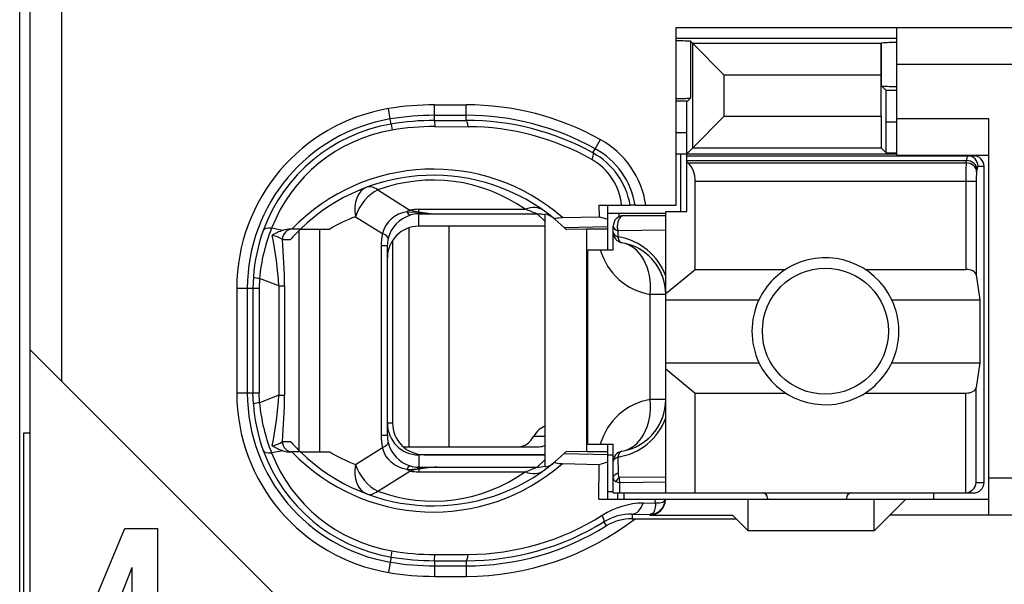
# Model space of a CAD drawing. Extents: x 0 to 183, y 0 to 175.
# Tile 4 of 31: x 0.5 to 9.87, y 39.93 to 45.3. Entities that reach past the tile are written whole.
import ezdxf

# ---------------------------------------------------------------- set-up
doc = ezdxf.new("R2010")
doc.units = 0
doc.header["$LTSCALE"] = 11.368745
doc.header["$MEASUREMENT"] = 0
doc.layers.get('0').update_dxf_attribs({"linetype": 'CONTINUOUS'})

msp = doc.modelspace()

# ---------------------------------------------------------------- linework, layer by layer
at = {"color": 7, "linetype": 'CONTINUOUS'}
for p, q in [((0.4996, 18.702), (0.4996, 139.1007)), ((0.5995, 31.7521), (0.5995, 48.5524)), ((0.8995, 41.8607), (0.8995, 48.5524)), ((6.7496, 43.537), (6.7496, 45.2272)), ((6.7496, 45.2272), (11.7994, 45.2272)), ((8.8494, 44.0125), (8.8494, 45.2272)), ((6.7496, 45.1273), (8.8494, 45.1273)), ((6.8861, 45.097), (6.9067, 45.0763)), ((6.8861, 45.097), (6.8861, 44.5568)), ((6.9067, 45.0763), (7.2072, 44.7759)), ((6.9067, 44.0841), (6.9067, 45.0763)), ((8.7006, 45.0763), (6.9067, 45.0763)), ((8.7003, 44.7759), (8.7006, 45.0763)), ((8.7006, 45.0763), (8.7044, 45.0804)), ((8.7044, 44.6718), (8.7044, 45.0804)), ((11.7994, 44.8772), (8.8494, 44.8772)), ((7.2072, 44.3845), (7.2072, 44.7759)), ((8.7003, 44.7759), (7.2072, 44.7759)), ((8.7003, 44.3845), (8.7003, 44.7759)), ((8.7481, 44.6285), (8.7044, 44.6718)), ((8.7495, 44.3287), (8.7481, 44.6285)), ((8.8494, 44.6285), (8.7481, 44.6285)), ((6.8561, 44.5272), (6.7496, 44.5272)), ((6.8496, 44.2274), (6.8509, 44.5272)), ((6.8561, 44.5272), (6.8861, 44.5568)), ((4.0273, 44.3577), (4.0108, 44.4562)), ((4.4497, 44.3439), (4.4497, 44.4927)), ((4.4497, 44.4927), (4.7494, 44.4927)), ((4.7494, 44.3446), (4.7494, 44.4927)), ((4.0356, 44.3094), (4.0273, 44.3577)), ((4.4497, 44.3928), (4.7494, 44.3928)), ((4.4497, 44.3439), (4.7494, 44.3446)), ((4.4497, 44.3432), (4.4504, 44.2853)), ((6.9067, 44.0841), (7.2072, 44.3845)), ((7.2072, 44.3845), (8.7003, 44.3845)), ((8.7003, 44.3845), (8.7006, 44.0841)), ((8.8494, 44.3625), (9.7245, 44.3625)), ((9.7245, 40.5873), (9.7245, 44.3625)), ((4.0356, 44.3087), (4.0445, 44.2515)), ((4.4504, 44.2853), (4.7701, 44.2846)), ((8.7495, 44.0352), (8.7495, 44.3287)), ((8.8494, 44.3287), (8.7495, 44.3287)), ((5.9786, 44.0745), (6.0272, 44.162)), ((6.8496, 44.2274), (6.7496, 44.2274)), ((6.8496, 43.4771), (6.8496, 44.2274)), ((5.9569, 44.0352), (5.9786, 44.0745)), ((6.8496, 44.0269), (6.9067, 44.0841)), ((6.9067, 44.0841), (8.7006, 44.0841)), ((8.7495, 44.0352), (8.7006, 44.0841)), ((6.7496, 44.0269), (8.8494, 44.0269)), ((6.7944, 43.4771), (6.7944, 44.0269)), ((6.8496, 44.007), (9.5795, 44.007)), ((6.8496, 43.9629), (9.5137, 43.9629)), ((8.7495, 44.0352), (8.8494, 44.0352)), ((8.8494, 44.0125), (9.7245, 44.0125)), ((9.5102, 43.9408), (9.5137, 43.9629)), ((6.8595, 43.9408), (6.8496, 43.9491)), ((6.8595, 43.9408), (9.5102, 43.9408)), ((9.6098, 43.854), (9.6132, 43.876)), ((9.6232, 43.9071), (9.6797, 43.9071)), ((9.6797, 40.8974), (9.6797, 43.9071)), ((3.9095, 43.6817), (4.2151, 43.4909)), ((6.9295, 42.9259), (6.9295, 43.7672)), ((6.9295, 43.7672), (9.6053, 43.7672)), ((9.5057, 43.7672), (9.5057, 42.9259)), ((9.6053, 43.7672), (9.6053, 42.8728)), ((4.2995, 43.4736), (4.2995, 43.4978)), ((4.2995, 43.4978), (5.3117, 43.4978)), ((6.0134, 43.537), (6.0145, 43.4275)), ((6.0134, 43.537), (6.3114, 43.537)), ((6.0995, 43.1119), (6.0995, 43.537)), ((6.3121, 43.537), (6.3132, 43.537)), ((6.3593, 43.537), (6.3135, 43.537)), ((6.3597, 43.537), (6.7496, 43.537)), ((3.6973, 43.4275), (3.9546, 43.2663)), ((4.0349, 43.4054), (4.0063, 43.3758)), ((4.068, 43.4302), (4.0349, 43.4054)), ((4.1045, 43.4502), (4.068, 43.4302)), ((4.1434, 43.4654), (4.1045, 43.4502)), ((4.1844, 43.475), (4.1434, 43.4654)), ((4.1844, 43.475), (4.2905, 43.4702)), ((4.2905, 43.4702), (4.2995, 43.4736)), ((4.2905, 43.4702), (4.2905, 43.4544)), ((4.3046, 43.4681), (4.2905, 43.4702)), ((4.2995, 43.4544), (4.2905, 43.4544)), ((4.2995, 43.3372), (4.2995, 43.4544)), ((4.2995, 43.4544), (4.4693, 43.4537)), ((4.3046, 43.4681), (4.2999, 43.455)), ((4.4693, 43.4537), (5.425, 43.4537)), ((5.4994, 43.3848), (5.425, 43.4537)), ((5.4994, 43.4516), (5.4994, 41.0455)), ((5.5983, 43.4006), (5.6831, 43.3255)), ((5.6665, 43.4199), (6.0145, 43.4275)), ((6.0145, 43.4275), (6.0995, 43.4034)), ((6.0989, 43.4619), (6.6497, 43.4619)), ((6.2039, 43.4619), (6.2039, 43.4261)), ((6.6497, 43.4371), (6.2494, 43.4371)), ((6.6497, 40.7975), (6.6497, 43.4771)), ((6.6497, 43.4771), (6.8496, 43.4771)), ((3.0038, 43.2972), (2.8977, 43.3179)), ((3.1733, 43.3097), (3.0803, 43.3097)), ((3.1736, 43.3097), (3.4513, 43.3097)), ((3.3555, 41.1875), (3.3555, 43.3097)), ((3.9657, 43.3055), (3.9546, 43.2663)), ((3.9832, 43.342), (3.9657, 43.3055)), ((4.0063, 43.3758), (3.9832, 43.342)), ((4.203, 43.3214), (4.203, 41.2371)), ((5.4994, 43.3372), (4.2995, 43.3372)), ((4.5848, 43.3372), (4.5848, 41.2371)), ((5.6831, 43.3255), (6.0995, 43.3345)), ((5.6831, 43.3255), (5.6996, 43.3097)), ((5.6999, 43.309), (5.704, 43.3055)), ((5.8994, 43.3097), (5.704, 43.3055)), ((5.8994, 41.1875), (5.8994, 43.3097)), ((6.0995, 43.3097), (5.8994, 43.3097)), ((6.1495, 43.1119), (6.1495, 43.3372)), ((3.1612, 41.1992), (3.1612, 43.2972)), ((6.1943, 43.2931), (6.1936, 43.2353)), ((6.6497, 43.2993), (6.1943, 43.2931)), ((3, 43.2098), (3.0782, 43.2098)), ((3.9409, 43.1512), (3.9409, 41.3453)), ((3.9994, 43.1512), (3.9409, 43.1512)), ((3.9994, 43.1512), (3.9994, 41.3453)), ((4.0494, 43.2022), (4.0494, 41.4624)), ((5.9097, 41.2619), (5.9097, 43.1119)), ((5.9097, 43.1119), (6.1495, 43.1119)), ((2.7244, 42.8535), (2.7206, 42.7467)), ((2.7823, 42.8398), (2.7792, 42.7467)), ((2.9652, 42.7681), (2.7823, 42.8398)), ((6.6497, 42.6951), (6.9295, 42.9259)), ((6.9295, 42.9259), (7.7914, 42.9259)), ((8.5476, 42.9259), (9.5057, 42.9259)), ((9.6053, 42.8728), (9.6411, 42.6372)), ((2.5663, 42.7467), (2.5663, 41.7497)), ((2.5663, 42.7467), (2.7792, 42.7467)), ((2.6665, 42.7467), (2.6665, 41.7497)), ((2.7206, 42.7467), (2.7206, 41.7497)), ((2.7792, 42.7467), (2.7792, 41.7497)), ((2.9652, 42.7681), (2.9652, 41.7284)), ((2.9652, 42.7681), (3.0207, 42.7681)), ((3.0207, 42.7681), (3.0207, 41.7284)), ((6.503, 41.687), (6.503, 42.6875)), ((6.6497, 42.6875), (6.503, 42.6875)), ((6.6497, 42.6372), (7.5375, 42.6372)), ((8.8015, 42.6372), (9.6411, 42.6372)), ((9.6411, 42.6372), (9.6411, 42.037)), ((3.1995, 39.5607), (0.5998, 42.1604)), ((6.6497, 42.037), (7.5375, 42.037)), ((8.8015, 42.037), (9.6411, 42.037)), ((9.6411, 42.037), (9.6053, 41.8014)), ((6.6497, 41.9792), (6.9295, 41.7483)), ((2.5663, 41.7497), (2.7792, 41.7497)), ((2.7244, 41.6429), (2.7206, 41.7497)), ((2.7823, 41.6567), (2.7792, 41.7497)), ((2.9652, 41.7284), (2.7823, 41.6567)), ((2.9652, 41.7284), (3.0207, 41.7284)), ((6.9295, 40.7975), (6.9295, 41.7483)), ((6.9295, 41.7483), (7.7914, 41.7483)), ((8.5476, 41.7483), (9.5057, 41.7483)), ((9.5057, 40.7975), (9.5057, 41.7483)), ((9.6053, 40.8974), (9.6053, 41.8014)), ((6.6497, 41.687), (6.503, 41.687)), ((4.0494, 41.4624), (3.9994, 41.4624)), ((0.5399, 38.9358), (0.5399, 41.3687)), ((0.5399, 41.3687), (0.5995, 41.3687)), ((3.9994, 41.3453), (3.9409, 41.3453)), ((5.3936, 41.337), (5.4994, 41.337)), ((3, 41.2874), (3.0782, 41.2874)), ((5.9097, 41.2619), (6.1495, 41.2619)), ((6.0995, 40.7369), (6.0995, 41.2619)), ((6.1495, 40.7975), (6.1495, 41.2619)), ((3.0038, 41.1992), (2.8977, 41.1792)), ((3.1733, 41.1875), (3.0803, 41.1875)), ((3.1736, 41.1875), (3.4513, 41.1875)), ((3.6973, 41.0697), (3.9546, 41.2302)), ((3.9657, 41.1916), (3.9546, 41.2302)), ((3.9832, 41.1551), (3.9657, 41.1916)), ((4.0063, 41.1213), (3.9832, 41.1551)), ((4.151, 41.2371), (5.4453, 41.2371)), ((4.2995, 41.1599), (4.2995, 41.0421)), ((5.4994, 41.1599), (4.2995, 41.1599)), ((4.3495, 41.162), (5.4994, 41.162)), ((5.5983, 41.0958), (5.6831, 41.1717)), ((5.6831, 41.1717), (5.6996, 41.1875)), ((5.6831, 41.1717), (6.0995, 41.1627)), ((5.6999, 41.1875), (5.704, 41.1916)), ((5.8994, 41.1875), (5.704, 41.1916)), ((6.0995, 41.1875), (5.8994, 41.1875)), ((6.0995, 41.162), (6.1495, 41.162)), ((4.0349, 41.0917), (4.0063, 41.1213)), ((4.068, 41.0669), (4.0349, 41.0917)), ((4.1045, 41.0469), (4.068, 41.0669)), ((5.4994, 41.1124), (5.425, 41.0435)), ((5.6665, 41.0772), (6.0145, 41.069)), ((6.0114, 40.7369), (6.0145, 41.069)), ((6.0145, 41.069), (6.0995, 41.0938)), ((6.1936, 41.1386), (6.196, 40.9883)), ((3.9095, 40.8154), (4.2151, 41.0063)), ((4.1434, 41.0318), (4.1045, 41.0469)), ((4.1844, 41.0221), (4.1434, 41.0318)), ((4.1844, 41.0221), (4.2905, 41.0269)), ((4.2905, 41.0269), (4.2905, 41.0421)), ((4.2995, 41.0421), (4.2905, 41.0421)), ((4.3046, 41.0283), (4.2905, 41.0269)), ((4.2905, 41.0269), (4.2995, 41.0235)), ((4.2995, 41.0421), (4.4693, 41.0435)), ((4.2995, 41.0235), (4.2995, 40.9987)), ((4.2995, 40.9987), (5.3117, 40.9987)), ((4.3046, 41.0283), (4.2999, 41.0414)), ((4.4693, 41.0435), (5.425, 41.0435)), ((6.1543, 40.9587), (6.1598, 40.9663)), ((6.1598, 40.9663), (6.1671, 40.9732)), ((6.1671, 40.9732), (6.1802, 40.9821)), ((6.1802, 40.9821), (6.196, 40.9883)), ((6.1495, 40.9429), (6.1509, 40.9512)), ((6.1509, 40.9512), (6.1543, 40.9587)), ((6.1757, 40.9064), (6.2115, 40.8947)), ((6.6497, 40.9484), (6.205, 40.9436)), ((6.6497, 40.8988), (6.2115, 40.8947)), ((6.2129, 40.7975), (6.2115, 40.8947)), ((9.6053, 40.8974), (9.6797, 40.8974)), ((11.7994, 40.9374), (9.7245, 40.9374)), ((6.0995, 40.812), (6.1495, 40.812)), ((6.1499, 40.7975), (9.5795, 40.7975)), ((6.1947, 40.7369), (6.1947, 40.7975)), ((6.2494, 40.7975), (6.2494, 40.7369)), ((9.1994, 40.7975), (9.1994, 40.7369)), ((6.0114, 40.7369), (9.7245, 40.7369)), ((6.4355, 40.7017), (6.5505, 40.7031)), ((6.5505, 40.7031), (6.5512, 40.7369)), ((6.5505, 40.7031), (6.5509, 40.6804)), ((6.5505, 40.7031), (6.5912, 40.7031)), ((6.5912, 40.7031), (6.6077, 40.7058)), ((6.6077, 40.7058), (6.6211, 40.71)), ((6.6211, 40.71), (6.6318, 40.7162)), ((6.6318, 40.7162), (6.639, 40.7231)), ((6.639, 40.7231), (6.6432, 40.7369)), ((7.4345, 40.4371), (7.4345, 40.7369)), ((7.6195, 40.7472), (7.6195, 40.7369)), ((8.3695, 40.7472), (8.3695, 40.7369)), ((8.6345, 40.4371), (8.6345, 40.7369)), ((8.9345, 40.7369), (8.7846, 40.5873)), ((6.33, 40.5956), (6.33, 40.5522)), ((6.33, 40.5956), (6.4995, 40.5936)), ((6.5085, 40.5949), (6.4995, 40.5936)), ((6.4995, 40.5936), (6.4995, 40.5873)), ((6.4995, 40.5873), (7.2847, 40.5873)), ((6.524, 40.6018), (6.5085, 40.5949)), ((6.5357, 40.6156), (6.524, 40.6018)), ((6.5443, 40.6349), (6.5357, 40.6156)), ((6.5495, 40.659), (6.5443, 40.6349)), ((6.5509, 40.6804), (6.5495, 40.659)), ((7.3195, 40.5522), (7.2847, 40.5873)), ((8.6345, 40.4371), (8.7846, 40.5873)), ((11.7994, 40.5873), (8.7846, 40.5873)), ((6.0603, 40.5226), (6.0841, 40.484)), ((6.33, 40.5522), (7.3195, 40.5522)), ((7.3195, 40.5522), (7.4345, 40.4371)), ((1.0285, 39.3261), (1.4993, 40.4606)), ((1.4993, 40.4606), (1.813, 40.4606)), ((1.813, 40.4606), (1.813, 39.303)), ((8.6345, 40.4371), (7.4345, 40.4371)), ((4.0356, 40.1884), (4.0445, 40.2456)), ((4.4504, 40.2111), (4.7701, 40.2125)), ((4.0273, 40.1395), (4.0108, 40.041)), ((4.0356, 40.1877), (4.0273, 40.1395)), ((4.4497, 40.1533), (4.4504, 40.2111)), ((4.4497, 40.1526), (4.4497, 40.0037)), ((4.4497, 40.1526), (4.7494, 40.1526)), ((4.7494, 40.1526), (4.7494, 40.0037)), ((1.5679, 40.0844), (1.2559, 39.303)), ((1.5715, 40.0844), (1.5679, 40.0844)), ((1.5715, 39.303), (1.5715, 40.0844)), ((4.4497, 40.1037), (4.7494, 40.1037)), ((4.4497, 40.0037), (4.7494, 40.0037))]:
    msp.add_line(p, q, dxfattribs=at)
for centre, radius, start, end in [((4.3, 42.7468), 1.7337, 99.6026, 180.00067), ((4.4512, 41.818), 2.6747, 90.03254, 99.47797), ((4.7501, 41.8618), 2.6309, 60.96118, 90.01548), ((4.3, 42.7471), 1.6335, 99.61052, 180.0115), ((4.4493, 41.8421), 2.5507, 89.98976, 99.52127), ((4.4514, 41.8165), 2.5274, 90.0372, 99.46832), ((4.7497, 41.8615), 2.5313, 60.95617, 90.00675), ((4.7548, 41.8545), 2.49, 61.13368, 90.12367), ((4.298, 42.7562), 1.5752, 99.58992, 159.9659), ((4.2949, 42.7728), 1.4998, 99.60796, 158.68716), ((4.4477, 41.8613), 2.4241, 89.93692, 99.57388), ((4.7537, 41.8522), 2.4324, 60.65149, 89.61411), ((5.6108, 43.4104), 0.8592, 8.47277, 61.01267), ((5.6123, 43.4115), 0.7574, 9.5398, 61.08033), ((5.6734, 43.4843), 0.5585, 5.41638, 60.79949), ((5.6141, 43.4153), 0.7082, 9.898, 61.08365), ((4.4368, 42.0093), 1.8714, 48.91848, 135.98345), ((12.4164, 43.7849), 2.9108, 176.92861, 180.34797), ((4.4364, 42.0107), 1.8116, 50.10669, 134.18952), ((4.4365, 42.2633), 1.5132, 54.6671, 110.38295), ((10.2173, 43.7816), 0.6118, 173.20478, 181.35145), ((4.2116, 42.038), 1.4816, 110.31254, 120.87541), ((4.5315, 45.1068), 1.6543, 262.11656, 267.84439), ((6.2495, 43.3371), 0.1, 90.04136, 179.95943), ((4.484, 42.6821), 1.709, 158.15807, 174.70629), ((3.0802, 43.0684), 0.2413, 89.9818, 108.46199), ((4.2861, 42.1477), 1.6084, 133.77871, 138.67586), ((4.3318, 42.744), 1.6111, 159.96934, 176.10277), ((0.0595, 42.6427), 2.9085, 2.47044, 12.04654), ((2.8676, 43.0183), 0.2336, 55.36381, 81.06858), ((6.1095, 42.6673), 0.5742, 19.80396, 81.58056), ((-1.9539, 42.7566), 4.9746, 0.13262, 5.22694), ((6.1498, 42.6871), 0.4999, 0.03779, 80.43251), ((6.1506, 42.6881), 0.4987, 40.19234, 60.36248), ((6.6019, 43.2777), 0.5985, 196.07994, 260.48474), ((6.1419, 42.6831), 0.5086, 20.24274, 39.99154), ((8.1714, 42.3371), 0.7013, 154.66616, 205.33384), ((8.1704, 42.3371), 0.6988, 334.57, 25.43), ((4.2992, 41.7498), 1.733, 180.00128, 260.41873), ((4.2993, 41.7495), 1.6328, 179.9922, 260.41048), ((0.059, 41.8538), 2.9089, 347.95418, 357.5288), ((-1.9381, 41.7399), 4.9588, 354.76471, 359.86716), ((4.3223, 41.7513), 1.6016, 183.87825, 200.0849), ((4.4794, 41.8141), 1.7044, 185.29929, 201.87109), ((6.6027, 41.0962), 0.5992, 99.58178, 163.94336), ((6.1498, 41.6874), 0.4999, 279.56752, 359.96234), ((4.3008, 41.4603), 0.3011, 179.85779, 269.74595), ((4.3496, 41.4622), 0.3002, 179.95367, 269.97901), ((6.1096, 41.7072), 0.5741, 278.41575, 340.19993), ((6.1421, 41.6912), 0.5083, 320.00706, 339.76984), ((4.4242, 41.3447), 0.4833, 179.9356, 193.70422), ((4.2944, 41.3456), 0.2949, 180.07706, 193.58793), ((6.1502, 41.6869), 0.4994, 299.65117, 319.79469), ((4.312, 41.3557), 0.3148, 194.59305, 252.66455), ((4.2971, 41.7398), 1.574, 200.00999, 260.43615), ((4.2939, 41.7231), 1.4984, 201.28523, 260.42177), ((4.4367, 42.487), 1.8707, 223.99734, 311.10073), ((4.4368, 42.4872), 1.8124, 225.81605, 309.85444), ((4.2104, 42.4566), 1.4788, 239.11459, 249.69746), ((4.4375, 42.2312), 1.511, 249.54692, 305.34634), ((4.343, 40.5747), 0.4502, 95.53924, 106.54824), ((6.4503, 39.9507), 0.7512, 91.13249, 122.54683), ((6.4997, 40.737), 0.1435, 269.93158, 359.92754), ((6.3195, 40.0998), 0.4959, 88.78401, 121.51307), ((4.7493, 42.6369), 2.6332, 270.00232, 307.65437), ((4.7567, 42.6339), 2.4814, 269.83214, 301.69174), ((4.7553, 42.6377), 2.4252, 270.3509, 302.16026), ((4.7495, 42.6351), 2.5315, 269.99754, 301.81443), ((4.4519, 42.6359), 2.4247, 260.32786, 269.96352), ((4.4493, 42.6054), 2.4528, 260.29023, 270.01038), ((4.4495, 42.6076), 2.6039, 260.30112, 270.00545)]:
    msp.add_arc(centre, radius, start, end, dxfattribs=at)
for points in [[(6.8861, 45.0977), (6.8406, 45.1004), (6.7951, 45.1018), (6.7496, 45.1011)], [(8.8494, 45.086), (8.8012, 45.086), (8.7526, 45.0846), (8.7044, 45.0804)], [(8.7044, 44.6718), (8.7526, 44.6684), (8.8012, 44.6663), (8.8494, 44.667)], [(6.7496, 44.5533), (6.7951, 44.5526), (6.8406, 44.554), (6.8861, 44.5568)], [(4.7701, 44.2846), (4.7646, 44.3218), (4.7573, 44.3432), (4.7494, 44.3446)], [(9.5226, 44.007), (9.5167, 43.9932), (9.5137, 43.978), (9.5143, 43.9629)], [(9.6132, 43.876), (9.6108, 43.9229), (9.567, 43.9608), (9.5137, 43.9629)], [(9.6232, 43.9071), (9.6232, 43.9622), (9.5787, 44.007), (9.5236, 44.007)], [(9.6797, 43.9071), (9.6797, 43.9622), (9.6349, 44.007), (9.5795, 44.007)], [(6.9288, 43.7672), (6.9319, 43.8326), (6.9071, 43.896), (6.8602, 43.9415)], [(9.6098, 43.854), (9.6074, 43.9001), (9.5636, 43.9387), (9.5102, 43.9408)], [(9.6222, 43.9071), (9.6163, 43.8981), (9.6136, 43.8871), (9.6139, 43.876)], [(3.8048, 43.7086), (3.7169, 43.6755), (3.6725, 43.5598), (3.6973, 43.4275)], [(3.9095, 43.6817), (3.8162, 43.6397), (3.7324, 43.5391), (3.6973, 43.4275)], [(3.9095, 43.6817), (3.8716, 43.71), (3.8351, 43.7196), (3.8048, 43.7086)], [(4.2995, 43.4978), (4.2712, 43.4978), (4.243, 43.4957), (4.2151, 43.4909)], [(5.4849, 43.4881), (5.4398, 43.5205), (5.3771, 43.5239), (5.3117, 43.4978)], [(5.425, 43.4537), (5.3878, 43.4695), (5.3499, 43.484), (5.3117, 43.4978)], [(4.2182, 43.442), (4.1145, 43.4096), (4.0349, 43.3255), (4.0074, 43.2201)], [(4.2151, 43.4909), (4.2047, 43.486), (4.1944, 43.4805), (4.1844, 43.475)], [(4.1851, 43.475), (4.1913, 43.4599), (4.203, 43.4482), (4.2178, 43.4413)], [(4.2147, 43.4909), (4.2426, 43.4826), (4.2709, 43.4771), (4.2995, 43.4736)], [(4.2905, 43.4544), (4.2657, 43.4537), (4.2416, 43.4495), (4.2182, 43.442)], [(4.2995, 43.4736), (4.3557, 43.4626), (4.4125, 43.4557), (4.4693, 43.4537)], [(5.4994, 43.4447), (5.4753, 43.4509), (5.4502, 43.4537), (5.425, 43.4537)], [(5.5776, 43.4178), (5.5552, 43.4364), (5.528, 43.4475), (5.4994, 43.4516)], [(2.8977, 43.3179), (2.8543, 43.3207), (2.8253, 43.3124), (2.8181, 43.2959)], [(3.0985, 43.3097), (3.0441, 43.3097), (3, 43.2649), (3, 43.2098)], [(4.2995, 43.3372), (4.1334, 43.3372), (3.9994, 43.2022), (3.9998, 43.0361)], [(6.1495, 43.3372), (6.1495, 43.3193), (6.1664, 43.3028), (6.1943, 43.2931)], [(3.0038, 43.2972), (2.9686, 43.2862), (2.9349, 43.2704), (2.9042, 43.2497)], [(3.9546, 43.2663), (3.9453, 43.2291), (3.9409, 43.1898), (3.9409, 43.1512)], [(4.0077, 43.2201), (4.0094, 43.2325), (3.9905, 43.249), (3.9546, 43.2663)], [(4.0077, 43.2201), (4.0022, 43.1973), (3.9994, 43.1746), (3.9994, 43.1512)], [(6.1495, 43.2787), (6.1495, 43.2614), (6.166, 43.2456), (6.1936, 43.2353)], [(6.1495, 43.2787), (6.1495, 43.2552), (6.1578, 43.2325), (6.1733, 43.2139)], [(6.1733, 43.2139), (6.1809, 43.2049), (6.1898, 43.198), (6.2002, 43.1918)], [(6.1936, 43.2353), (6.1988, 43.2042), (6.2136, 43.1836), (6.2329, 43.1801)], [(6.2002, 43.1918), (6.2101, 43.1863), (6.2211, 43.1822), (6.2329, 43.1801)], [(6.503, 42.6875), (6.5243, 42.939), (6.4082, 43.1505), (6.2329, 43.1801)], [(2.7241, 42.8528), (2.7427, 42.8453), (2.7623, 42.8418), (2.7823, 42.8411)], [(9.6053, 42.8728), (9.6008, 42.9032), (9.5578, 42.9259), (9.5057, 42.9259)], [(9.5057, 41.7483), (9.5578, 41.7483), (9.6008, 41.7711), (9.6053, 41.8014)], [(2.7823, 41.656), (2.7623, 41.6553), (2.7427, 41.6512), (2.7241, 41.6443)], [(6.2329, 41.1944), (6.4082, 41.224), (6.5243, 41.4355), (6.503, 41.687)], [(5.4998, 41.4314), (5.4588, 41.419), (5.4212, 41.3859), (5.3936, 41.337)], [(5.2538, 41.2371), (5.3072, 41.2392), (5.3578, 41.275), (5.3936, 41.337)], [(2.9039, 41.2474), (2.9387, 41.2536), (2.9714, 41.2667), (3.0004, 41.2867)], [(2.9042, 41.2467), (2.9349, 41.2268), (2.9686, 41.2102), (3.0038, 41.1992)], [(3, 41.2874), (3, 41.2323), (3.0441, 41.1875), (3.0985, 41.1875)], [(3.0782, 41.2874), (3.1085, 41.2529), (3.1402, 41.2199), (3.1733, 41.1875)], [(3.9546, 41.2302), (3.9905, 41.2474), (4.0094, 41.2646), (4.0077, 41.2764)], [(5.4453, 41.2371), (5.4636, 41.2378), (5.4818, 41.2426), (5.4991, 41.2509)], [(2.8181, 41.2012), (2.8253, 41.184), (2.8543, 41.1764), (2.8977, 41.1792)], [(3.0038, 41.1992), (3.0286, 41.1916), (3.0544, 41.1875), (3.0803, 41.1868)], [(6.2329, 41.1944), (6.1846, 41.1861), (6.1495, 41.1441), (6.1495, 41.0958)], [(6.2329, 41.1944), (6.2136, 41.1909), (6.1988, 41.1696), (6.1936, 41.1386)], [(3.6973, 41.0697), (3.6725, 40.9367), (3.7169, 40.8209), (3.8048, 40.7885)], [(3.6973, 41.0697), (3.7324, 40.9573), (3.8162, 40.8568), (3.9095, 40.8154)], [(5.4994, 41.0455), (5.528, 41.049), (5.5552, 41.0607), (5.5776, 41.0786)], [(6.1936, 41.1386), (6.166, 41.1289), (6.1495, 41.1131), (6.1495, 41.0958)], [(4.1844, 41.0221), (4.1944, 41.0159), (4.2047, 41.0104), (4.2151, 41.0063)], [(4.2178, 41.0552), (4.203, 41.049), (4.1913, 41.0366), (4.1851, 41.0214)], [(4.2151, 41.0063), (4.243, 41.0014), (4.2712, 40.9987), (4.2995, 40.9987)], [(4.2182, 41.0552), (4.2416, 41.0476), (4.2657, 41.0428), (4.2905, 41.0421)], [(4.4693, 41.0435), (4.4125, 41.0407), (4.3557, 41.0345), (4.2995, 41.0235)], [(4.4693, 41.0435), (4.4142, 41.0414), (4.3594, 41.0366), (4.3046, 41.0283)], [(5.3117, 40.9987), (5.3499, 41.0125), (5.3878, 41.0276), (5.425, 41.0435)], [(5.3117, 40.9987), (5.3771, 40.9732), (5.4398, 40.9766), (5.4849, 41.009)], [(5.425, 41.0435), (5.4502, 41.0435), (5.4753, 41.0462), (5.4994, 41.0524)], [(6.196, 40.9883), (6.195, 40.9732), (6.1981, 40.9573), (6.205, 40.9436)], [(6.1495, 40.9429), (6.1488, 40.9257), (6.1595, 40.9112), (6.1757, 40.9064)], [(6.205, 40.9436), (6.1929, 40.9332), (6.1829, 40.9208), (6.1757, 40.9064)], [(6.205, 40.9436), (6.2057, 40.927), (6.2077, 40.9105), (6.2115, 40.8947)], [(9.5057, 40.7975), (9.5584, 40.803), (9.6001, 40.8443), (9.6056, 40.8974)], [(9.5795, 40.7975), (9.6349, 40.7975), (9.6797, 40.8416), (9.6797, 40.8974)], [(3.8048, 40.7885), (3.8351, 40.7768), (3.8716, 40.7865), (3.9095, 40.8154)], [(7.6195, 40.7472), (7.6195, 40.7748), (7.5971, 40.7975), (7.5696, 40.7975)], [(8.4195, 40.7975), (8.3919, 40.7975), (8.3695, 40.7748), (8.3695, 40.7472)], [(6.33, 40.5956), (6.3738, 40.597), (6.4141, 40.6377), (6.4355, 40.7017)], [(6.33, 40.5522), (6.2432, 40.5522), (6.1581, 40.5288), (6.0841, 40.484)], [(4.7494, 40.1526), (4.7573, 40.1533), (4.7646, 40.1746), (4.7701, 40.2125)], [(4.0273, 40.1395), (4.1669, 40.1161), (4.3081, 40.1037), (4.4497, 40.1037)]]:
    msp.add_open_spline(points, degree=3, dxfattribs=at)
for points, knots in [([(5.9569, 44.0352), (5.958, 44.0338), (5.9597, 44.029), (5.9597, 44.029), (5.9597, 44.029), (5.9597, 44.0221), (5.9597, 44.0221), (5.9597, 44.0221), (5.9562, 44.0035), (5.9562, 44.0035), (5.9562, 44.0035), (5.9459, 43.9725), (5.9459, 43.9725)], [0, 0, 0, 0, 1, 1, 1, 2, 2, 2, 3, 3, 3, 4, 4, 4, 4]), ([(5.5983, 43.4006), (5.5983, 43.4006), (5.5955, 43.4041), (5.5955, 43.4041), (5.5952, 43.4061), (5.5955, 43.4075), (5.5955, 43.4075), (5.5962, 43.4082), (5.5983, 43.4103), (5.5983, 43.4103), (5.5983, 43.4103), (5.6035, 43.413), (5.6035, 43.413), (5.6035, 43.413), (5.619, 43.4164), (5.619, 43.4164), (5.619, 43.4164), (5.6334, 43.4178), (5.6334, 43.4178), (5.6334, 43.4178), (5.6665, 43.4199), (5.6665, 43.4199)], [0, 0, 0, 0, 1, 1, 1, 2, 2, 2, 3, 3, 3, 4, 4, 4, 5, 5, 5, 6, 6, 6, 7, 7, 7, 7]), ([(6.2494, 43.4371), (6.2156, 43.4371), (6.1881, 43.3924), (6.1881, 43.3372), (6.1881, 43.3221), (6.1902, 43.3069), (6.1943, 43.2931)], [0, 0, 0, 0, 1, 1, 1, 2, 2, 2, 2]), ([(8.8015, 42.6372), (8.6358, 42.9865), (8.2186, 43.1346), (7.8696, 42.9693), (7.7239, 42.8997), (7.6068, 42.7826), (7.5375, 42.6372)], [0, 0, 0, 0, 1, 1, 1, 2, 2, 2, 2]), ([(8.7695, 42.3374), (8.7695, 42.6689), (8.5008, 42.9369), (8.1697, 42.9369), (7.8383, 42.9369), (7.5696, 42.6689), (7.5696, 42.3374), (7.5696, 42.006), (7.8383, 41.7373), (8.1697, 41.7373), (8.5008, 41.7373), (8.7695, 42.006), (8.7695, 42.3374), (8.7695, 42.3374), (8.7695, 42.3374), (8.7695, 42.3374)], [0, 0, 0, 0, 1, 1, 1, 2, 2, 2, 3, 3, 3, 4, 4, 4, 5, 5, 5, 5]), ([(7.5375, 42.037), (7.7032, 41.6884), (8.1204, 41.5396), (8.4694, 41.7049), (8.6152, 41.7745), (8.7323, 41.8917), (8.8015, 42.037)], [0, 0, 0, 0, 1, 1, 1, 2, 2, 2, 2]), ([(5.5983, 41.0958), (5.5983, 41.0958), (5.5955, 41.0924), (5.5955, 41.0924), (5.5952, 41.091), (5.5955, 41.089), (5.5955, 41.089), (5.5962, 41.0883), (5.5983, 41.0862), (5.5983, 41.0862), (5.5983, 41.0862), (5.6035, 41.0841), (5.6035, 41.0841), (5.6035, 41.0841), (5.619, 41.0807), (5.619, 41.0807), (5.619, 41.0807), (5.6334, 41.0786), (5.6334, 41.0786), (5.6334, 41.0786), (5.6665, 41.0772), (5.6665, 41.0772)], [0, 0, 0, 0, 1, 1, 1, 2, 2, 2, 3, 3, 3, 4, 4, 4, 5, 5, 5, 6, 6, 6, 7, 7, 7, 7]), ([(6.4995, 40.5873), (6.5808, 40.5873), (6.647, 40.6535), (6.647, 40.7348), (6.647, 40.7355), (6.647, 40.7362), (6.647, 40.7369)], [0, 0, 0, 0, 1, 1, 1, 2, 2, 2, 2]), ([(6.0603, 40.5226), (6.0613, 40.524), (6.0627, 40.5281), (6.0627, 40.5281), (6.0627, 40.5281), (6.0624, 40.535), (6.0624, 40.535), (6.0624, 40.535), (6.0579, 40.5536), (6.0579, 40.5536), (6.0579, 40.5536), (6.0462, 40.5846), (6.0462, 40.5846)], [0, 0, 0, 0, 1, 1, 1, 2, 2, 2, 3, 3, 3, 4, 4, 4, 4])]:
    msp.add_open_spline(points, degree=3, knots=knots, dxfattribs=at)

doc.saveas('drawing.dxf')
